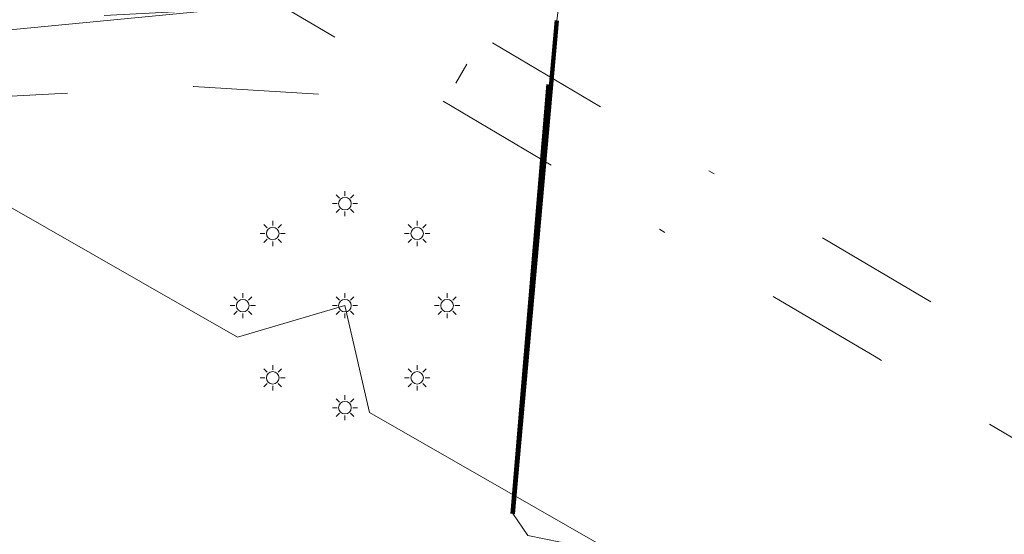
# Model space of a CAD drawing. Header units: metres. Extents: x 90551 to 91648, y 464474 to 467021.
# Tile 148 of 256: x 90707 to 90723, y 464935 to 464943. Entities that reach past the tile are written whole.
import ezdxf
from ezdxf.lldxf.tags import DXFTag

# ---------------------------------------------------------------- set-up
doc = ezdxf.new("R2010")
doc.units = ezdxf.units.M
doc.linetypes.add('RI-OVERIG-SO', pattern=[17, 5, -2, 2, -2, 0, -2, 2, -2])
for name, color, linetype, lineweight in [('B-OI-IE-MEUBILAIR_UNIVERSITEIT LEIDEN-S', 7, 'Continuous', 18), ('B-OI-KL-ET_LS_230 V_UNIVERSITEIT LEIDEN-G', 190, 'KL-LS-SO', 18), ('B-OI-KL-ET_LS_400 V_LIANDER NV PAC 2AI68G2-G', 190, 'KL-LS-SO', 18), ('B-OI-RI-VRIJVERVAL_OVERIG_UNIVERSITEIT LEIDEN-G', 210, 'RI-OVERIG-SO', 18)]:
    doc.layers.add(name, color=color, linetype=linetype, lineweight=lineweight)
doc.layers.add('B-OI-KL-ET_LS_MANTELBUIS_STAAL_110_LIANDER NV PAC 2AI68G2-G', color=190, linetype='Continuous', lineweight=100, transparency=0.5)
doc.layers.add('B-OI-KL-OVERIG_MANTELBUIS_OVERIG_COMOL 5 VOF-G', color=8, linetype='Continuous', lineweight=100, transparency=0.5)
tags = doc.linetypes.add('KL-LS-SO', pattern='A,4,-1,[103,NLCS.SHX,S=0.75,R=0,X=0,Y=0],-1,4,-1,["L",Standard,S=1,R=0,X=0,Y=-0.5],-2', length=13).pattern_tags.tags
tags[18] = DXFTag(74, 10)

# ---------------------------------------------------------------- blocks, each defined once
blk = doc.blocks.new('SIE-MEUBILAIR_PAAL_LICHTMAST-SO')
for points in [[(0, 1), (0, 0.625)], [(-0.625, 0), (-1, 0)], [(-0.707, 0.707), (-0.442, 0.442)], [(0.442, 0.442), (0.707, 0.707)], [(1, 0), (0.625, 0)], [(-0.707, -0.707), (-0.442, -0.442)], [(0, -0.625), (0, -1)], [(0.442, -0.442), (0.707, -0.707)]]:
    blk.add_lwpolyline(points)
blk.add_circle((0, 0), 0.5)

msp = doc.modelspace()

# ---------------------------------------------------------------- linework, layer by layer
at = {"layer": 'B-OI-KL-ET_LS_230 V_UNIVERSITEIT LEIDEN-G', "flags": 128}
for points in [[(90659.42, 464900.275), (90659.328, 464899.847), (90669.396, 464897.637), (90677.262, 464901.085), (90682.74, 464910.309), (90682.036, 464911.595), (90683.347, 464912.693), (90684.781, 464931.025), (90687.919, 464938.751), (90686.377, 464941.039), (90689.759, 464940.437), (90695.391, 464943.946), (90701.526, 464943.18), (90710.873, 464937.831), (90712.582, 464938.332), (90712.971, 464936.63), (90736.756, 464923.018), (90738.241, 464923.18), (90738.827, 464921.809), (90762.414, 464907.829), (90763.871, 464907.989), (90764.457, 464906.618), (90788.237, 464892.524), (90789.585, 464892.501), (90790.282, 464891.301), (90813.414, 464877.386), (90814.872, 464877.539), (90815.273, 464875.908), (90815.997, 464875.239), (90816.977, 464868.37), (90819.139, 464865.515), (90820.985, 464864.422), (90824.893, 464862.111), (90825.702, 464861.704), (90833.219, 464864.315), (90839.616, 464861.671), (90841.184, 464861.975), (90841.776, 464860.614), (90865.077, 464847.078), (90866.559, 464847.235), (90867.151, 464845.874), (90890.887, 464832.085), (90892.367, 464832.238), (90892.96, 464830.881), (90902.239, 464825.491), (90912.943, 464825.781), (90919.006, 464830.213), (90920.632, 464832.819), (90921.535, 464834.095), (90920.719, 464835.964), (90922.834, 464836.112), (90937.23, 464860.671), (90936.329, 464862.591), (90938.445, 464862.738), (90952.795, 464887.158), (90951.893, 464889.077), (90954.022, 464889.218), (90968.695, 464913.515), (90967.806, 464915.428), (90969.927, 464915.572), (90973.391, 464921.404), (90979.493, 464931.682), (91001.214, 464968.285)], [(90739.75, 464954.481), (90739.925, 464954.366), (90739.866, 464954.284), (90739.673, 464954.295), (90739.562, 464954.445), (90739.262, 464954.646), (90737.091, 464954.889), (90735.554, 464954.235), (90733.769, 464952.679), (90732.919, 464952.048), (90732.785, 464952.033), (90732.062, 464952.494), (90728.208, 464954.712), (90727.004, 464955.216), (90726.603, 464955.222), (90726.248, 464955.01), (90723.536, 464952.011), (90722.253, 464949.606), (90719.781, 464945.848), (90719.003, 464944.32), (90717.954, 464943.718), (90716.765, 464943.457), (90716.645, 464943.046), (90716.652, 464943.442), (90711.723, 464943.152), (90705.706, 464942.573), (90698.074, 464942.067), (90686.79, 464941.415), (90686.674, 464941.067), (90686.554, 464941.375), (90678.663, 464940.943), (90673.08, 464940.529), (90666.103, 464940.198), (90658.806, 464939.905), (90655.949, 464939.474), (90655.894, 464939.236), (90655.833, 464939.455), (90652.918, 464938.999), (90649.43, 464938.189), (90645.703, 464936.984), (90637.22, 464931.883), (90629.146, 464924.996), (90628.977, 464924.776), (90629.154, 464924.504), (90629.893, 464924.304), (90628.853, 464924.442), (90628.661, 464924.336), (90628.179, 464921.192), (90626.512, 464917.804)], [(90722.89, 464951.39), (90721.01, 464950.16), (90718.67, 464946.27), (90718.11, 464945.62), (90716.92, 464945.93), (90716.27, 464945.38), (90715.95, 464942.87), (90715.25, 464935.02), (90715.49, 464934.67), (90716.53, 464934.46), (90721.43, 464933.54), (90725.17, 464932.09), (90732.62, 464927.83), (90738.53, 464924.01)], [(90715.95, 464942.87), (90715.25, 464935.02)]]:
    msp.add_lwpolyline(points, dxfattribs=at)
at = {"layer": 'B-OI-KL-ET_LS_400 V_LIANDER NV PAC 2AI68G2-G', "flags": 128}
msp.add_lwpolyline([(90722.89, 464951.39), (90721.01, 464950.16), (90718.67, 464946.27), (90718.11, 464945.62), (90716.92, 464945.93), (90716.27, 464945.38), (90715.95, 464942.87), (90715.25, 464935.02), (90715.49, 464934.67), (90716.53, 464934.46), (90721.43, 464933.54), (90725.17, 464932.09), (90732.62, 464927.83), (90738.52, 464924)], dxfattribs=at)
at = {"layer": 'B-OI-KL-ET_LS_MANTELBUIS_STAAL_110_LIANDER NV PAC 2AI68G2-G', "flags": 128}
msp.add_lwpolyline([(90715.95, 464942.87), (90715.25, 464935.02)], dxfattribs=at)
at = {"layer": 'B-OI-KL-OVERIG_MANTELBUIS_OVERIG_COMOL 5 VOF-G', "flags": 128}
msp.add_lwpolyline([(90715.82, 464941.851), (90715.248, 464935.017)], dxfattribs=at)
at = {"layer": 'B-OI-RI-VRIJVERVAL_OVERIG_UNIVERSITEIT LEIDEN-G', "flags": 128}
for points in [[(90721.193, 464953.449), (90714.344, 464941.874)], [(90708.903, 464946.082), (90801.709, 464891.168), (90835.519, 464871.16), (90875.842, 464847.304), (90904.393, 464830.41), (90913.944, 464824.759), (90943.335, 464807.368)], [(90708.119, 464945.151), (90721.03, 464937.511), (90760.779, 464913.993), (90800.774, 464890.327), (90835.934, 464869.524)], [(90713.744, 464943.217), (90636.828, 464939.1)], [(90634.874, 464937.794), (90683.639, 464940.404), (90710.174, 464941.824), (90714.166, 464941.573)]]:
    msp.add_lwpolyline(points, dxfattribs=at)

# ---------------------------------------------------------------- block references
at = {"layer": 'B-OI-IE-MEUBILAIR_UNIVERSITEIT LEIDEN-S', "xscale": 0.2, "yscale": 0.2, "zscale": 0.2}
for p in [(90712.582, 464939.957), (90711.433, 464939.481), (90713.731, 464939.481), (90710.957, 464938.332), (90712.582, 464938.332), (90714.207, 464938.332), (90711.433, 464937.183), (90713.731, 464937.183), (90712.582, 464936.707)]:
    msp.add_blockref('SIE-MEUBILAIR_PAAL_LICHTMAST-SO', p, dxfattribs=at)

doc.saveas('drawing.dxf')
